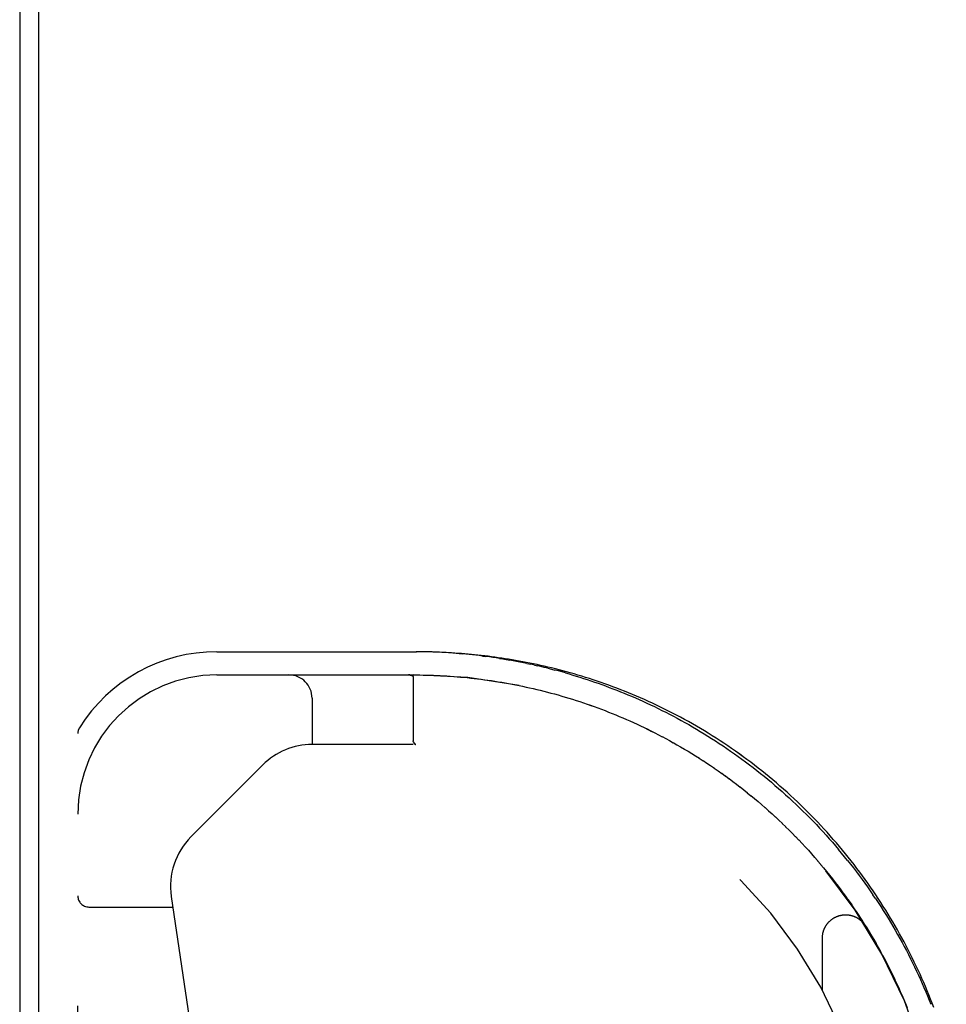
# Model space of a CAD drawing. Header units: inches. Extents: x 0 to 179, y 0 to 116.
# Tile 155 of 234: x 32.69 to 35.19, y 98.82 to 101.47. Entities that reach past the tile are written whole.
import ezdxf

# ---------------------------------------------------------------- set-up
doc = ezdxf.new("R2010")
doc.units = ezdxf.units.IN
doc.header["$LTSCALE"] = 9.842105
doc.header["$MEASUREMENT"] = 0
doc.linetypes.add('HIDDEN', pattern=[0.2, 0.1, -0.1])
doc.layers.get('0').update_dxf_attribs({"linetype": 'CONTINUOUS'})
doc.layers.add('LEFTHAND_DOOR_ASSEMBLY', color=7, linetype='CONTINUOUS')

msp = doc.modelspace()

# ---------------------------------------------------------------- linework, layer by layer
at = {"color": 7, "linetype": 'Continuous'}
msp.add_line((32.7465, 97.3572), (32.7465, 109.1168), dxfattribs=at)
at = {"color": 3, "linetype": 'Continuous'}
msp.add_line((32.6945, 109.0049), (32.6945, 97.4569), dxfattribs=at)
at = {"layer": 'LEFTHAND_DOOR_ASSEMBLY', "color": 8, "linetype": 'HIDDEN'}
for p, q in [((33.226, 99.7724), (33.7547, 99.7724)), ((33.7547, 99.7724), (33.7636, 99.7724)), ((33.879, 99.7672), (33.8879, 99.7665)), ((33.9419, 99.7607), (33.9509, 99.7595)), ((34.0611, 99.7408), (34.0704, 99.7388)), ((34.0798, 99.7368), (34.0704, 99.7388)), ((34.0798, 99.7368), (34.0892, 99.7347)), ((33.226, 99.7099), (33.7547, 99.7099)), ((33.7437, 99.7098), (33.7431, 99.7099)), ((33.7442, 99.7098), (33.7437, 99.7098)), ((33.7448, 99.7098), (33.7442, 99.7098)), ((33.7453, 99.7097), (33.7447, 99.7098)), ((33.7457, 99.7097), (33.7452, 99.7097)), ((33.7462, 99.7096), (33.7457, 99.7097)), ((33.7466, 99.7096), (33.7462, 99.7096)), ((33.7545, 99.7054), (33.7545, 99.7056)), ((33.7547, 99.7043), (33.7547, 99.5327)), ((33.9098, 99.7015), (33.919, 99.7005)), ((34.0025, 99.6884), (34.0119, 99.6867)), ((34.0875, 99.6708), (34.0971, 99.6685)), ((33.4824, 99.6474), (33.4824, 99.5224)), ((34.1258, 99.6611), (34.1355, 99.6585)), ((34.1354, 99.6585), (34.1452, 99.6558)), ((34.1548, 99.653), (34.1645, 99.6502)), ((34.2426, 99.6245), (34.2523, 99.6209)), ((34.2523, 99.621), (34.262, 99.6173)), ((32.851, 97.8349), (32.851, 99.5517)), ((34.406, 99.5537), (34.4159, 99.5487)), ((34.4157, 99.5488), (34.4257, 99.5435)), ((34.4255, 99.5436), (34.4355, 99.5383)), ((34.4353, 99.5384), (34.4454, 99.5329)), ((33.7547, 99.5224), (33.4824, 99.5224)), ((33.7559, 99.5286), (33.7571, 99.5269)), ((33.7571, 99.5269), (33.7559, 99.5286)), ((33.7571, 99.5269), (33.7575, 99.5263)), ((33.7575, 99.5262), (33.7571, 99.5269)), ((33.7616, 99.5224), (33.7614, 99.5224)), ((34.4452, 99.5331), (34.4553, 99.5274)), ((34.4551, 99.5276), (34.4653, 99.5218)), ((34.4651, 99.522), (34.4753, 99.516)), ((34.4751, 99.5162), (34.4854, 99.5101)), ((34.4852, 99.5103), (34.4955, 99.5041)), ((34.4953, 99.5043), (34.5057, 99.498)), ((34.5054, 99.4981), (34.5158, 99.4917)), ((34.5155, 99.4919), (34.5259, 99.4853)), ((34.5256, 99.4855), (34.536, 99.4788)), ((33.3495, 99.4673), (33.156, 99.2738)), ((34.5358, 99.479), (34.5462, 99.4722)), ((34.5459, 99.4724), (34.5562, 99.4655)), ((34.556, 99.4657), (34.5663, 99.4587)), ((34.566, 99.4588), (34.5763, 99.4517)), ((34.6741, 99.4669), (34.6641, 99.4746)), ((34.5761, 99.4519), (34.5863, 99.4447)), ((34.586, 99.4449), (34.5963, 99.4376)), ((34.596, 99.4377), (34.6062, 99.4303)), ((34.6059, 99.4305), (34.6161, 99.423)), ((34.6158, 99.4232), (34.6259, 99.4155)), ((34.6257, 99.4157), (34.6358, 99.408)), ((34.6355, 99.4082), (34.6455, 99.4003)), ((34.6453, 99.4005), (34.6553, 99.3926)), ((34.655, 99.3927), (34.6649, 99.3847)), ((34.6647, 99.3849), (34.6745, 99.3768)), ((34.6743, 99.3769), (34.6841, 99.3687)), ((34.6839, 99.3689), (34.6936, 99.3606)), ((34.6934, 99.3608), (34.7031, 99.3523)), ((34.7029, 99.3525), (34.7125, 99.344)), ((34.7123, 99.3442), (34.7218, 99.3356)), ((34.7216, 99.3358), (34.7311, 99.3271)), ((34.7308, 99.3273), (34.7403, 99.3185)), ((34.74, 99.3187), (34.7494, 99.3098)), ((34.7492, 99.31), (34.7584, 99.301)), ((34.7582, 99.3012), (34.7674, 99.2922)), ((34.7672, 99.2924), (34.7763, 99.2833)), ((34.7761, 99.2835), (34.7851, 99.2743)), ((34.785, 99.2744), (34.7939, 99.2652)), ((34.7937, 99.2654), (34.8026, 99.256)), ((34.8024, 99.2562), (34.8111, 99.2468)), ((34.811, 99.247), (34.8196, 99.2375)), ((34.8195, 99.2377), (34.8281, 99.2281)), ((34.8279, 99.2283), (34.8364, 99.2186)), ((34.8362, 99.2188), (34.8446, 99.2091)), ((34.8445, 99.2093), (34.8528, 99.1995)), ((34.8526, 99.1997), (34.8608, 99.1899)), ((34.8607, 99.1901), (34.8688, 99.1802)), ((34.8687, 99.1804), (34.8767, 99.1704)), ((34.8765, 99.1706), (34.8845, 99.1606)), ((34.8843, 99.1608), (34.8921, 99.1507)), ((34.892, 99.1509), (34.8997, 99.1408)), ((34.8996, 99.141), (34.9072, 99.1308)), ((33.1029, 99.1135), (33.2861, 97.8667)), ((34.9071, 99.131), (34.9146, 99.1208)), ((34.9145, 99.121), (34.9219, 99.1107)), ((34.9218, 99.1109), (34.9291, 99.1006)), ((35.0005, 99.1075), (34.9934, 99.1179)), ((32.881, 99.0849), (33.1071, 99.0849)), ((34.929, 99.1008), (34.9362, 99.0904)), ((34.9361, 99.0906), (34.9432, 99.0802)), ((34.9431, 99.0803), (34.9501, 99.0699)), ((34.95, 99.0701), (34.957, 99.0596)), ((34.9568, 99.0598), (34.9637, 99.0493)), ((34.9636, 99.0494), (34.9703, 99.0389)), ((34.9702, 99.039), (34.9768, 99.0284)), ((34.9767, 99.0286), (34.9832, 99.018)), ((34.9894, 99.0076), (34.9956, 98.9971)), ((34.8574, 98.8599), (34.8574, 99.0015)), ((34.9956, 98.9971), (35.0018, 98.9864)), ((35.0017, 98.9865), (35.0078, 98.9758)), ((35.0886, 98.9694), (35.083, 98.9802)), ((35.0077, 98.9759), (35.0137, 98.9652)), ((35.0136, 98.9653), (35.0194, 98.9545)), ((35.0194, 98.9547), (35.0251, 98.9438)), ((35.0415, 98.9118), (35.0469, 98.9009)), ((35.0468, 98.901), (35.0521, 98.8901)), ((35.0571, 98.8794), (35.0621, 98.8686)), ((35.067, 98.8577), (35.0718, 98.8469)), ((35.0718, 98.8469), (35.0765, 98.8358)), ((35.0765, 98.836), (35.0811, 98.8249)), ((35.081, 98.8251), (35.0856, 98.814))]:
    msp.add_line(p, q, dxfattribs=at)
for points in [[(33.879, 99.7672), (33.8701, 99.7679), (33.8612, 99.7686), (33.8523, 99.7692), (33.8434, 99.7698), (33.8345, 99.7703), (33.8256, 99.7707), (33.8167, 99.7711), (33.8078, 99.7714), (33.799, 99.7717), (33.7901, 99.772), (33.7813, 99.7721), (33.7724, 99.7723), (33.7632, 99.7724)], [(35.0409, 99.0552), (35.0345, 99.0657), (35.028, 99.0763), (35.0214, 99.0867), (35.0147, 99.0972), (35.0079, 99.1076), (35.0011, 99.1179), (34.9941, 99.1282), (34.987, 99.1385), (34.9799, 99.1487), (34.9726, 99.1589), (34.9653, 99.169), (34.9578, 99.179), (34.9503, 99.189), (34.9427, 99.199), (34.9349, 99.2089), (34.9271, 99.2187), (34.9192, 99.2285), (34.9112, 99.2383), (34.9031, 99.248), (34.895, 99.2576), (34.8867, 99.2671), (34.8783, 99.2766), (34.8699, 99.286), (34.8614, 99.2954), (34.8528, 99.3047), (34.8441, 99.3139), (34.8353, 99.3231), (34.8264, 99.3322), (34.8175, 99.3412), (34.8084, 99.3502), (34.7993, 99.359), (34.7901, 99.3678), (34.7808, 99.3765), (34.7715, 99.3852), (34.7621, 99.3937), (34.7526, 99.4022), (34.743, 99.4106), (34.7334, 99.4189), (34.7237, 99.4271), (34.7139, 99.4353), (34.704, 99.4433), (34.6941, 99.4513), (34.6842, 99.4592), (34.6741, 99.4669), (34.6641, 99.4746), (34.6539, 99.4822), (34.6437, 99.4897), (34.6334, 99.4971), (34.6231, 99.5044), (34.6128, 99.5116), (34.6024, 99.5187), (34.592, 99.5257), (34.5815, 99.5326), (34.571, 99.5394), (34.5604, 99.5461), (34.5498, 99.5527), (34.5392, 99.5592), (34.5285, 99.5655), (34.5179, 99.5718), (34.5072, 99.578), (34.4965, 99.584), (34.4857, 99.59), (34.475, 99.5958), (34.4642, 99.6015), (34.4534, 99.6071), (34.4426, 99.6126), (34.4319, 99.618), (34.4211, 99.6233), (34.4103, 99.6285), (34.3995, 99.6336), (34.3888, 99.6385), (34.378, 99.6433), (34.3672, 99.6481), (34.3565, 99.6527), (34.3458, 99.6572), (34.3351, 99.6616), (34.3244, 99.6659), (34.3138, 99.6701), (34.3031, 99.6742), (34.2925, 99.6782), (34.2819, 99.6821), (34.2714, 99.6859), (34.2609, 99.6896), (34.2504, 99.6931), (34.24, 99.6966), (34.2295, 99.7), (34.2192, 99.7033), (34.2089, 99.7064), (34.1986, 99.7095), (34.1883, 99.7125), (34.1781, 99.7154), (34.168, 99.7182), (34.1579, 99.721), (34.1478, 99.7236), (34.1378, 99.7261), (34.1278, 99.7286), (34.1179, 99.731), (34.108, 99.7333), (34.0982, 99.7355), (34.0884, 99.7376), (34.0787, 99.7397), (34.069, 99.7417), (34.0594, 99.7436), (34.0498, 99.7454), (34.0402, 99.7472), (34.0307, 99.7488), (34.0213, 99.7505), (34.0119, 99.752), (34.0025, 99.7535), (33.9932, 99.7549), (33.984, 99.7563), (33.9748, 99.7576), (33.9656, 99.7588), (33.9565, 99.76), (33.9474, 99.7611), (33.9383, 99.7621), (33.9293, 99.7631), (33.9203, 99.764), (33.9114, 99.7649), (33.9025, 99.7658), (33.8936, 99.7665), (33.8847, 99.7673), (33.8759, 99.7679), (33.8671, 99.7686), (33.8584, 99.7691), (33.8497, 99.7697), (33.8409, 99.7701), (33.8323, 99.7706), (33.8236, 99.771), (33.8149, 99.7713), (33.8063, 99.7716), (33.7977, 99.7718), (33.789, 99.772), (33.7804, 99.7722), (33.7718, 99.7723)], [(34.108, 99.7333), (34.0982, 99.7355), (34.0884, 99.7376), (34.0787, 99.7397), (34.069, 99.7417), (34.0594, 99.7436), (34.0498, 99.7454), (34.0402, 99.7472), (34.0308, 99.7488), (34.0213, 99.7505), (34.0119, 99.752), (34.0026, 99.7535), (33.9932, 99.7549), (33.984, 99.7563), (33.9748, 99.7576), (33.9656, 99.7588), (33.9565, 99.76), (33.9474, 99.7611), (33.9383, 99.7621), (33.9293, 99.7631), (33.9203, 99.764), (33.9114, 99.7649), (33.9025, 99.7658), (33.8936, 99.7665), (33.8847, 99.7673), (33.8759, 99.7679), (33.8672, 99.7686), (33.8584, 99.7691), (33.8497, 99.7697), (33.841, 99.7701), (33.8323, 99.7706), (33.8236, 99.771), (33.8149, 99.7713), (33.8063, 99.7716), (33.7977, 99.7718), (33.7891, 99.772), (33.7804, 99.7722), (33.7718, 99.7723)], [(33.9419, 99.7607), (33.9329, 99.7618), (33.9238, 99.7628), (33.9148, 99.7638), (33.9059, 99.7648), (33.8969, 99.7656), (33.8879, 99.7665)], [(33.9873, 99.7543), (33.9782, 99.7557), (33.9691, 99.757), (33.96, 99.7583), (33.9509, 99.7595)], [(33.9873, 99.7543), (33.9964, 99.7528), (34.0056, 99.7513), (34.0148, 99.7497)], [(34.0611, 99.7408), (34.0518, 99.7427), (34.0425, 99.7445), (34.0332, 99.7463), (34.024, 99.748), (34.0148, 99.7497)], [(34.1175, 99.7279), (34.108, 99.7302), (34.0986, 99.7325), (34.0892, 99.7347)], [(34.1175, 99.7279), (34.127, 99.7255), (34.1365, 99.723)], [(34.6539, 99.4822), (34.6437, 99.4897), (34.6335, 99.4971), (34.6231, 99.5044), (34.6128, 99.5116), (34.6024, 99.5187), (34.592, 99.5257), (34.5815, 99.5326), (34.571, 99.5394), (34.5604, 99.5461), (34.5498, 99.5527), (34.5392, 99.5592), (34.5286, 99.5655), (34.5179, 99.5718), (34.5072, 99.578), (34.4965, 99.584), (34.4857, 99.5899), (34.475, 99.5958), (34.4642, 99.6015), (34.4534, 99.6071), (34.4427, 99.6126), (34.4319, 99.618), (34.4211, 99.6233), (34.4103, 99.6285), (34.3995, 99.6335), (34.3888, 99.6385), (34.378, 99.6433), (34.3672, 99.6481), (34.3565, 99.6527), (34.3458, 99.6572), (34.3351, 99.6616), (34.3244, 99.6659), (34.3138, 99.6701), (34.3031, 99.6742), (34.2925, 99.6782), (34.2819, 99.6821), (34.2714, 99.6859), (34.2609, 99.6895), (34.2504, 99.6931), (34.24, 99.6966), (34.2296, 99.7), (34.2192, 99.7033), (34.2089, 99.7064), (34.1986, 99.7095), (34.1883, 99.7125), (34.1781, 99.7154), (34.168, 99.7182), (34.1579, 99.721), (34.1478, 99.7236), (34.1378, 99.7261), (34.1278, 99.7286), (34.1179, 99.731)], [(34.1653, 99.7152), (34.1557, 99.7179), (34.1461, 99.7205), (34.1365, 99.723)], [(33.7419, 99.7099), (33.7425, 99.7099), (33.7431, 99.7099)], [(33.7432, 99.7099), (33.7426, 99.7099), (33.742, 99.7099)], [(33.7466, 99.7096), (33.7471, 99.7095), (33.7475, 99.7094), (33.7479, 99.7094), (33.7482, 99.7093), (33.7486, 99.7092), (33.7489, 99.7091), (33.7493, 99.709), (33.7496, 99.7089), (33.7499, 99.7089), (33.7502, 99.7088), (33.7505, 99.7087), (33.7507, 99.7086), (33.751, 99.7085), (33.7512, 99.7084), (33.7515, 99.7083), (33.7517, 99.7082), (33.7519, 99.7081), (33.7521, 99.7079), (33.7523, 99.7078), (33.7525, 99.7077), (33.7526, 99.7076), (33.7528, 99.7075), (33.7529, 99.7074), (33.7531, 99.7073), (33.7532, 99.7072), (33.7534, 99.707), (33.7535, 99.7069), (33.7536, 99.7068), (33.7537, 99.7067), (33.7538, 99.7066), (33.7539, 99.7065), (33.754, 99.7063), (33.7541, 99.7062), (33.7542, 99.7061), (33.7543, 99.706), (33.7543, 99.7058), (33.7544, 99.7057), (33.7545, 99.7056), (33.7545, 99.7054), (33.7546, 99.7053), (33.7546, 99.7051), (33.7546, 99.705), (33.7547, 99.7049), (33.7547, 99.7047), (33.7547, 99.7046), (33.7547, 99.7044), (33.7547, 99.7043)], [(33.7547, 99.7099), (33.7638, 99.7099), (33.7729, 99.7098), (33.782, 99.7096), (33.7911, 99.7094), (33.8002, 99.7092), (33.8093, 99.7088), (33.8184, 99.7085), (33.8275, 99.708), (33.8366, 99.7075), (33.8457, 99.707), (33.8548, 99.7064), (33.864, 99.7057), (33.8731, 99.705), (33.8823, 99.7042), (33.8915, 99.7034), (33.9006, 99.7025), (33.9098, 99.7015)], [(33.7729, 99.7098), (33.782, 99.7096), (33.7911, 99.7094), (33.8002, 99.7092), (33.8093, 99.7088), (33.8184, 99.7085), (33.8275, 99.708), (33.8366, 99.7075), (33.8457, 99.707), (33.8548, 99.7064), (33.864, 99.7057), (33.8731, 99.705), (33.8823, 99.7042), (33.8914, 99.7034), (33.9006, 99.7025), (33.9098, 99.7015)], [(33.919, 99.7005), (33.9282, 99.6994), (33.9375, 99.6982), (33.9467, 99.697), (33.956, 99.6957), (33.9653, 99.6944), (33.9746, 99.693), (33.9839, 99.6915), (33.9932, 99.6899), (34.0025, 99.6883)], [(33.9282, 99.6994), (33.9374, 99.6982), (33.9467, 99.697), (33.9559, 99.6957), (33.9652, 99.6944), (33.9745, 99.693), (33.9838, 99.6915), (33.9931, 99.69), (34.0025, 99.6884)], [(34.1653, 99.7152), (34.1749, 99.7124), (34.1846, 99.7095), (34.1943, 99.7066), (34.2041, 99.7036), (34.2138, 99.7005), (34.2236, 99.6973), (34.2334, 99.694), (34.2433, 99.6907), (34.2532, 99.6872), (34.2631, 99.6837), (34.273, 99.6801), (34.283, 99.6764), (34.293, 99.6726), (34.303, 99.6687), (34.313, 99.6647), (34.3231, 99.6606), (34.3332, 99.6564), (34.3433, 99.6522), (34.3535, 99.6478), (34.3636, 99.6433), (34.3738, 99.6388), (34.384, 99.6341), (34.3942, 99.6293), (34.4045, 99.6244), (34.4147, 99.6195), (34.425, 99.6144), (34.4353, 99.6092), (34.4455, 99.6039), (34.4558, 99.5985), (34.4662, 99.593), (34.4765, 99.5874), (34.4868, 99.5817), (34.4971, 99.5759), (34.5074, 99.5699), (34.5177, 99.5639), (34.528, 99.5578), (34.5383, 99.5515), (34.5486, 99.5451), (34.5589, 99.5387), (34.5692, 99.5321), (34.5794, 99.5254), (34.5897, 99.5186), (34.5999, 99.5117), (34.6101, 99.5047), (34.6202, 99.4976), (34.6303, 99.4903), (34.6404, 99.483), (34.6505, 99.4756), (34.6605, 99.468), (34.6705, 99.4604), (34.6805, 99.4526), (34.6904, 99.4448), (34.7002, 99.4369), (34.7101, 99.4288), (34.7198, 99.4207), (34.7295, 99.4125), (34.7392, 99.4041), (34.7488, 99.3957), (34.7583, 99.3872), (34.7677, 99.3786), (34.7771, 99.3699), (34.7865, 99.3611), (34.7957, 99.3523), (34.8049, 99.3433)], [(34.0118, 99.6867), (34.0213, 99.6849), (34.0307, 99.6831), (34.0401, 99.6812), (34.0495, 99.6793), (34.059, 99.6773)], [(34.0212, 99.6849), (34.0306, 99.6831), (34.04, 99.6813), (34.0495, 99.6793), (34.0589, 99.6773)], [(34.0589, 99.6773), (34.0685, 99.6752), (34.078, 99.673), (34.0875, 99.6708)], [(34.0684, 99.6752), (34.0779, 99.673), (34.0875, 99.6708)], [(34.097, 99.6685), (34.1067, 99.6661), (34.1163, 99.6636), (34.1259, 99.6611)], [(34.1066, 99.6661), (34.1162, 99.6637), (34.1258, 99.6611)], [(34.1451, 99.6558), (34.1549, 99.653), (34.1646, 99.6502)], [(34.1645, 99.6502), (34.1744, 99.6472), (34.1841, 99.6442), (34.1939, 99.6411), (34.2037, 99.6379), (34.2135, 99.6347), (34.2232, 99.6313), (34.233, 99.6279), (34.2427, 99.6245)], [(34.1743, 99.6472), (34.184, 99.6442), (34.1938, 99.6411), (34.2036, 99.6379), (34.2134, 99.6347), (34.2231, 99.6314), (34.2329, 99.628), (34.2426, 99.6245)], [(34.2619, 99.6174), (34.2716, 99.6137), (34.2812, 99.6099), (34.2908, 99.6061), (34.3004, 99.6022), (34.3099, 99.5982), (34.3195, 99.5942), (34.3291, 99.59), (34.3387, 99.5858), (34.3483, 99.5815), (34.3579, 99.5771), (34.3675, 99.5726)], [(34.2716, 99.6137), (34.2812, 99.6099), (34.2908, 99.6061), (34.3004, 99.6022)], [(34.3099, 99.5982), (34.3195, 99.5942), (34.3291, 99.59), (34.3387, 99.5858), (34.3483, 99.5815), (34.3579, 99.5771), (34.3676, 99.5726)], [(34.3675, 99.5726), (34.3772, 99.568), (34.3868, 99.5633), (34.3965, 99.5586), (34.4062, 99.5537)], [(34.3771, 99.5681), (34.3867, 99.5634), (34.3963, 99.5586), (34.406, 99.5537)], [(33.7559, 99.5286), (33.7558, 99.5287), (33.7557, 99.5289), (33.7556, 99.5291), (33.7555, 99.5293), (33.7554, 99.5295), (33.7553, 99.5297), (33.7552, 99.5299), (33.7552, 99.5301), (33.7551, 99.5303), (33.755, 99.5305), (33.755, 99.5307), (33.7549, 99.5309), (33.7549, 99.5311), (33.7548, 99.5313), (33.7548, 99.5315), (33.7548, 99.5317), (33.7547, 99.532), (33.7547, 99.5322), (33.7547, 99.5324), (33.7547, 99.5327)], [(33.7552, 99.5299), (33.7553, 99.5297), (33.7554, 99.5295), (33.7555, 99.5293), (33.7556, 99.5291), (33.7557, 99.5289), (33.7558, 99.5288), (33.7559, 99.5286)], [(33.7575, 99.5263), (33.7577, 99.526), (33.7579, 99.5257), (33.7581, 99.5254), (33.7583, 99.5251), (33.7585, 99.5249), (33.7587, 99.5247), (33.7588, 99.5244)], [(33.7588, 99.5244), (33.7586, 99.5246), (33.7585, 99.5249), (33.7583, 99.5251), (33.7581, 99.5254), (33.7579, 99.5256), (33.7577, 99.5259), (33.7575, 99.5262)], [(33.7588, 99.5244), (33.759, 99.5242), (33.7592, 99.524), (33.7593, 99.5238), (33.7595, 99.5236), (33.7597, 99.5235), (33.7598, 99.5233), (33.76, 99.5231), (33.7601, 99.523), (33.7603, 99.5229), (33.7604, 99.5228), (33.7606, 99.5227), (33.7607, 99.5226), (33.7609, 99.5225), (33.761, 99.5225), (33.7612, 99.5224), (33.7613, 99.5224)], [(33.7615, 99.5224), (33.7612, 99.5224), (33.7611, 99.5224), (33.7609, 99.5225), (33.7608, 99.5225), (33.7607, 99.5226), (33.7605, 99.5227), (33.7604, 99.5228), (33.7602, 99.5229), (33.7601, 99.523), (33.7599, 99.5231), (33.7598, 99.5233), (33.7596, 99.5234), (33.7595, 99.5236), (33.7593, 99.5238), (33.7591, 99.524), (33.759, 99.5242), (33.7588, 99.5244)], [(35.083, 98.9802), (35.0773, 98.991), (35.0714, 99.0018), (35.0655, 99.0126), (35.0595, 99.0233), (35.0534, 99.0339), (35.0472, 99.0446), (35.0409, 99.0552), (35.0345, 99.0657), (35.028, 99.0763), (35.0214, 99.0867), (35.0147, 99.0972), (35.0079, 99.1076), (35.0011, 99.1179), (34.9941, 99.1282), (34.987, 99.1385), (34.9799, 99.1487), (34.9726, 99.1588), (34.9653, 99.169), (34.9578, 99.179), (34.9503, 99.189), (34.9427, 99.199), (34.9349, 99.2089), (34.9271, 99.2187), (34.9192, 99.2285), (34.9112, 99.2383), (34.9031, 99.2479), (34.895, 99.2576), (34.8867, 99.2671), (34.8783, 99.2766), (34.8699, 99.286), (34.8614, 99.2954), (34.8528, 99.3047), (34.8441, 99.3139), (34.8353, 99.3231), (34.8264, 99.3322), (34.8175, 99.3412), (34.8084, 99.3501), (34.7993, 99.359), (34.7901, 99.3678), (34.7808, 99.3765), (34.7715, 99.3852), (34.7621, 99.3937), (34.7526, 99.4022), (34.743, 99.4106), (34.7334, 99.4189), (34.7237, 99.4271), (34.7139, 99.4353), (34.7041, 99.4433), (34.6941, 99.4513), (34.6842, 99.4592)], [(34.8231, 99.3252), (34.8141, 99.3343), (34.8049, 99.3433)], [(34.8231, 99.3252), (34.8321, 99.316), (34.841, 99.3067), (34.8498, 99.2974), (34.8585, 99.2879), (34.8672, 99.2784), (34.8758, 99.2689), (34.8842, 99.2592), (34.8926, 99.2495), (34.9009, 99.2398)], [(34.9253, 99.2101), (34.9173, 99.22), (34.9092, 99.2299), (34.9009, 99.2398)], [(34.9253, 99.2101), (34.9333, 99.2), (34.9411, 99.19), (34.9489, 99.1798), (34.9565, 99.1697), (34.9641, 99.1594), (34.9716, 99.1491), (34.979, 99.1388), (34.9862, 99.1284), (34.9934, 99.1179)], [(35.0005, 99.1075), (35.0075, 99.0969), (35.0144, 99.0863), (35.0212, 99.0757), (35.0278, 99.0651), (35.0344, 99.0544), (35.0409, 99.0437), (35.0473, 99.0329), (35.0536, 99.0221), (35.0598, 99.0112), (35.0659, 99.0004), (35.0718, 98.9895), (35.0777, 98.9785), (35.0835, 98.9676), (35.0892, 98.9566), (35.0948, 98.9456), (35.1002, 98.9345), (35.1056, 98.9235), (35.1109, 98.9124), (35.1161, 98.9013), (35.1212, 98.8901), (35.1261, 98.879), (35.131, 98.8678), (35.1358, 98.8566), (35.1405, 98.8454), (35.1451, 98.8341), (35.1495, 98.8229)], [(34.8574, 99.0015), (34.8574, 99.0025), (34.8575, 99.0037), (34.8575, 99.0048), (34.8576, 99.0059), (34.8577, 99.0071), (34.8578, 99.0082), (34.8579, 99.0093), (34.8581, 99.0105), (34.8583, 99.0116), (34.8584, 99.0127), (34.8587, 99.0138), (34.8589, 99.0149), (34.8592, 99.016), (34.8594, 99.0171), (34.8597, 99.0182), (34.86, 99.0193), (34.8604, 99.0204), (34.8607, 99.0215), (34.8611, 99.0226), (34.8615, 99.0237), (34.8619, 99.0247), (34.8623, 99.0258), (34.8628, 99.0268), (34.8633, 99.0278), (34.8638, 99.0289), (34.8643, 99.0299), (34.8648, 99.0309), (34.8653, 99.0319), (34.8659, 99.0329), (34.8665, 99.0339), (34.8671, 99.0348), (34.8677, 99.0358), (34.8683, 99.0367), (34.869, 99.0377), (34.8696, 99.0386), (34.8703, 99.0395), (34.871, 99.0404), (34.8717, 99.0413), (34.8725, 99.0422), (34.8732, 99.043), (34.874, 99.0439), (34.8748, 99.0447), (34.8756, 99.0455), (34.8764, 99.0463), (34.8772, 99.0471), (34.878, 99.0479), (34.8789, 99.0486), (34.8798, 99.0494), (34.8806, 99.0501), (34.8815, 99.0508), (34.8824, 99.0515), (34.8834, 99.0522), (34.8843, 99.0528), (34.8852, 99.0535), (34.8862, 99.0541), (34.8871, 99.0547), (34.8881, 99.0553), (34.8891, 99.0558), (34.8901, 99.0564), (34.8911, 99.0569), (34.8921, 99.0574), (34.8931, 99.0579), (34.8942, 99.0584), (34.8952, 99.0589), (34.8963, 99.0593), (34.8973, 99.0597), (34.8984, 99.0601), (34.8995, 99.0605), (34.9005, 99.0609), (34.9016, 99.0612), (34.9027, 99.0616), (34.9038, 99.0619), (34.9049, 99.0621), (34.906, 99.0624), (34.9071, 99.0627), (34.9082, 99.0629), (34.9094, 99.0631), (34.9105, 99.0633), (34.9116, 99.0634), (34.9127, 99.0636), (34.9139, 99.0637), (34.915, 99.0638), (34.9161, 99.0639), (34.9173, 99.0639), (34.9184, 99.064), (34.9196, 99.064), (34.9207, 99.064), (34.9218, 99.064), (34.923, 99.0639), (34.9241, 99.0638), (34.9252, 99.0638), (34.9264, 99.0636), (34.9275, 99.0635), (34.9286, 99.0634), (34.9298, 99.0632), (34.9309, 99.063), (34.932, 99.0628), (34.9331, 99.0626), (34.9342, 99.0623), (34.9353, 99.0621), (34.9364, 99.0618), (34.9375, 99.0614), (34.9386, 99.0611), (34.9397, 99.0608), (34.9408, 99.0604), (34.9419, 99.06), (34.9429, 99.0596), (34.944, 99.0592), (34.945, 99.0587), (34.9461, 99.0583), (34.9471, 99.0578), (34.9481, 99.0573), (34.9491, 99.0567), (34.9501, 99.0562), (34.9511, 99.0556), (34.9521, 99.0551), (34.9531, 99.0545), (34.954, 99.0539), (34.955, 99.0532), (34.9559, 99.0526), (34.9568, 99.0519), (34.9577, 99.0512), (34.9586, 99.0505), (34.9595, 99.0498), (34.9604, 99.0491), (34.9613, 99.0484), (34.9621, 99.0476), (34.963, 99.0468), (34.9638, 99.046), (34.9646, 99.0452), (34.9654, 99.0444), (34.9661, 99.0436), (34.9669, 99.0427), (34.9676, 99.0419), (34.9684, 99.041), (34.9691, 99.0401), (34.9698, 99.0392), (34.9705, 99.0383), (34.9711, 99.0374), (34.9717, 99.0364), (34.9723, 99.0355), (34.9729, 99.0346)], [(34.9831, 99.0181), (34.9895, 99.0075), (34.9957, 98.9969)], [(35.1574, 98.8146), (35.1531, 98.8258), (35.1488, 98.837), (35.1443, 98.8482), (35.1397, 98.8593), (35.135, 98.8705), (35.1302, 98.8816), (35.1254, 98.8926), (35.1204, 98.9037), (35.1153, 98.9147), (35.1102, 98.9257), (35.1049, 98.9367), (35.0996, 98.9476), (35.0942, 98.9585), (35.0886, 98.9694)], [(35.0251, 98.944), (35.0307, 98.9331), (35.0362, 98.9224), (35.0416, 98.9117)], [(35.0307, 98.9333), (35.0361, 98.9226), (35.0415, 98.9118)], [(35.052, 98.8902), (35.0572, 98.8793), (35.0622, 98.8685)], [(35.0621, 98.8686), (35.067, 98.8576), (35.0718, 98.8467)]]:
    msp.add_lwpolyline(points, dxfattribs=at)
for centre, radius, start, end in [((33.226, 99.3349), 0.4375, 90, 147.8465), ((33.226, 99.3349), 0.375, 90, 180), ((33.4199, 99.6474), 0.0625, 0, 90), ((33.7547, 98.2734), 1.4365, 0, 90), ((32.881, 99.5517), 0.03, 147.8465, 180), ((33.4824, 99.3344), 0.188, 90, 135), ((33.7547, 98.2734), 1.249, 0, 90), ((33.2889, 99.1408), 0.188, 135, 188.3606), ((32.881, 99.1149), 0.03, 180, 270)]:
    msp.add_arc(centre, radius, start, end, dxfattribs=at)

doc.saveas('drawing.dxf')
